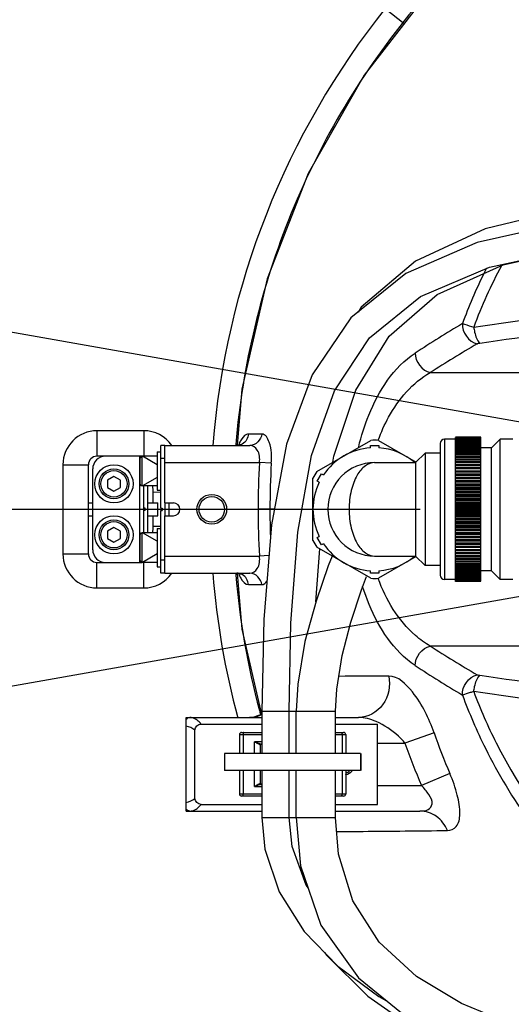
# Model space of a CAD drawing. Header units: millimetres. Extents: x 0 to 11890, y 0 to 8410.
# Tile 41 of 130: x 6290 to 6405, y 1688 to 1920. Entities that reach past the tile are written whole.
import ezdxf

# ---------------------------------------------------------------- set-up
doc = ezdxf.new("R2010")
doc.units = ezdxf.units.MM
doc.header["$LTSCALE"] = 653.95
doc.linetypes.add('CENTER', pattern=[0.6, 0.375, -0.075, 0.075, -0.075])
doc.layers.get('0').update_dxf_attribs({"linetype": 'CONTINUOUS'})
for name, color, linetype in [('204101000064_DXF_AXIS', 7, 'CONTINUOUS'), ('304103000010DXF_CONTINUOUS_LINE', 7, 'CONTINUOUS'), ('304103000011DXF_CONTINUOUS_LINE', 7, 'CONTINUOUS'), ('304105000065DXF_CONTINUOUS_LINE', 7, 'CONTINUOUS'), ('304105000067DXF_CONTINUOUS_LINE', 7, 'CONTINUOUS'), ('304107000038DXF_CONTINUOUS_LINE', 7, 'CONTINUOUS'), ('304110000251DXF_CONTINUOUS_LINE', 7, 'CONTINUOUS'), ('501023000020DXF_CONTINUOUS_LINE', 7, 'CONTINUOUS'), ('504001000007DXF_CONTINUOUS_LINE', 7, 'CONTINUOUS'), ('JISHUZILIAO_DXF_DIMENSION', 7, 'CONTINUOUS'), ('R12-1700-BENDXF_CONTINUOUS_LINE', 7, 'CONTINUOUS'), ('R12-1700-XIADXF_CONTINUOUS_LINE', 7, 'CONTINUOUS')]:
    doc.layers.add(name, color=color, linetype=linetype)
doc.styles.get("Standard").update_dxf_attribs({"font": 'txt', "width": 0.7})
doc.dimstyles.new('DIMSTYLE_5', dxfattribs={"dimtxt": 85, "dimasz": 60, "dimexe": 1, "dimexo": 0, "dimgap": 4.25, "dimtad": 0, "dimtih": 1, "dimtoh": 1, "dimdec": 1, "dimdsep": 46, "dimtxsty": 'Standard', "dimblk": '_FILLED', "dimblk1": '_FILLED', "dimblk2": '_FILLED', "dimcen": 0.09, "dimclrt": 5, "dimazin": 2, "dimtp": 0.5, "dimtm": 0.5, "dimtfac": 1, "dimtdec": 4, "dimtofl": 0, "dimtmove": 0, "dimatfit": 3, "dimldrblk": '_FILLED', "dimfxl": 1, "dimtolj": 1, "dimarcsym": 0})

# ---------------------------------------------------------------- blocks, each defined once
blk = doc.blocks.new('*D7')
at = {"layer": 'JISHUZILIAO_DXF_DIMENSION', "color": 2, "linetype": 'Continuous', "transparency": 16777216}
for start, end in [(100.6245, 170), (0, 68.9807)]:
    blk.add_arc((6523.72, 1804.68), 571.22, start, end, dxfattribs=at)
for points in [[(5964.94, 1964.58), (5961.17, 1903.87), (5984.42, 1960.08)], [(7081.8, 1864.07), (7094.94, 1804.68), (7101.77, 1865.12)]]:
    blk.add_solid(points, dxfattribs=at)
blk = doc.blocks.new('_FILLED')
at = {"color": 0, "linetype": 'ByBlock'}
blk.add_solid([(0, 0), (-1, 0.1667), (-1, -0.1667)], dxfattribs=at)
blk = doc.blocks.new('*D8')
at = {"layer": 'JISHUZILIAO_DXF_DIMENSION', "color": 2, "linetype": 'Continuous', "transparency": 16777216}
for start, end in [(291.0193, 360), (190, 259.3755)]:
    blk.add_arc((6523.72, 1804.68), 571.22, start, end, dxfattribs=at)
for points in [[(7101.77, 1744.24), (7094.94, 1804.68), (7081.8, 1745.28)], [(5984.42, 1649.28), (5961.17, 1705.49), (5964.94, 1644.77)]]:
    blk.add_solid(points, dxfattribs=at)

msp = doc.modelspace()

# ---------------------------------------------------------------- linework, layer by layer
at = {"color": 2, "linetype": 'Continuous'}
for q in [(4758.851, 2115.87), (4758.851, 1493.484)]:
    msp.add_line((6523.715, 1804.677), q, dxfattribs=at)
msp.add_circle((6523.715, 1804.677), 392, dxfattribs=at)
at = {"layer": '204101000064_DXF_AXIS', "color": 7, "linetype": 'CENTER'}
msp.add_line((6138.458, 1804.677), (7691.964, 1804.677), dxfattribs=at)
at = {"layer": '304103000010DXF_CONTINUOUS_LINE', "color": 9, "linetype": 'Continuous'}
for p, q in [((6386.091, 1836.862), (6424.859, 1836.862)), ((6346.482, 1822.403), (6343.359, 1822.405)), ((6340.372, 1819.961), (6340.35, 1819.696)), ((6340.557, 1819.945), (6340.54, 1819.68)), ((6323.715, 1815.677), (6345.938, 1815.677)), ((6348.717, 1815.509), (6345.938, 1815.677)), ((6349.412, 1804.677), (6345.605, 1804.677)), ((6323.715, 1793.677), (6345.938, 1793.677)), ((6348.15, 1793.811), (6345.938, 1793.677)), ((6340.35, 1789.66), (6340.381, 1789.284)), ((6340.492, 1789.671), (6340.515, 1789.295)), ((6343.359, 1786.949), (6346.482, 1786.951)), ((6424.859, 1772.493), (6386.091, 1772.493)), ((6345.914, 1757.349), (6346.014, 1757.024)), ((6345.914, 1757.349), (6346.002, 1757.02)), ((6386.987, 1752.075), (6380.142, 1749.677)), ((6373.715, 1749.677), (6380.142, 1749.677)), ((6390.7, 1742.522), (6384.016, 1739.677)), ((6373.715, 1739.677), (6384.016, 1739.677))]:
    msp.add_line(p, q, dxfattribs=at)
at = {"layer": '304103000010DXF_CONTINUOUS_LINE', "color": 7, "linetype": 'Continuous'}
for p, q in [((6341.79, 1832.964), (6340.656, 1819.672)), ((6323.715, 1806.177), (6323.715, 1819.677)), ((6323.715, 1819.677), (6343.704, 1819.677)), ((6323.715, 1806.177), (6325.715, 1806.177)), ((6323.715, 1789.677), (6323.715, 1803.177)), ((6323.715, 1803.177), (6325.715, 1803.177)), ((6323.715, 1789.677), (6343.704, 1789.677)), ((6340.652, 1789.683), (6341.772, 1776.505)), ((6341.772, 1776.505), (6346.383, 1756.412)), ((6328.715, 1733.677), (6328.715, 1755.677)), ((6328.715, 1755.677), (6346.515, 1755.677)), ((6332.211, 1754.149), (6346.515, 1754.149)), ((6363.846, 1755.677), (6369.25, 1755.677)), ((6363.846, 1754.149), (6373.715, 1754.149)), ((6373.715, 1735.205), (6373.715, 1754.149)), ((6330.715, 1736.625), (6330.715, 1752.729)), ((6328.715, 1733.677), (6346.515, 1733.677)), ((6332.21, 1735.205), (6346.515, 1735.205)), ((6363.846, 1735.205), (6373.715, 1735.205)), ((6363.846, 1733.677), (6383.664, 1733.677))]:
    msp.add_line(p, q, dxfattribs=at)
for points in [[(6475.401, 1982.476), (6451.254, 1974.121), (6427.626, 1961.892), (6406, 1946.384), (6386.831, 1927.921), (6370.519, 1906.888), (6357.404, 1883.723), (6347.76, 1858.909), (6341.79, 1832.964)], [(6341.495, 1819.885), (6341.581, 1819.995), (6341.431, 1819.891), (6340.812, 1819.692), (6340.588, 1819.677)], [(6340.589, 1789.677), (6340.823, 1789.661), (6341.439, 1789.459), (6341.581, 1789.359)], [(6346.515, 1756.508), (6346.307, 1756.357), (6344.587, 1755.768)]]:
    msp.add_lwpolyline(points, dxfattribs=at)
at = {"layer": '304103000010DXF_CONTINUOUS_LINE', "color": 9, "linetype": 'Continuous'}
for points in [[(6397.103, 1843.609), (6397.199, 1843.658), (6397.311, 1843.703), (6397.44, 1843.744), (6397.591, 1843.781), (6397.772, 1843.812)], [(6397.772, 1765.542), (6397.624, 1765.567), (6397.485, 1765.599), (6397.35, 1765.638), (6397.222, 1765.686), (6397.103, 1765.746)]]:
    msp.add_lwpolyline(points, dxfattribs=at)
at = {"layer": '304103000010DXF_CONTINUOUS_LINE', "color": 7, "linetype": 'Continuous'}
for radius in [3.5, 3]:
    msp.add_circle((6334.715, 1804.677), radius, dxfattribs=at)
at = {"layer": '304103000010DXF_CONTINUOUS_LINE', "color": 9, "linetype": 'Continuous'}
for centre, radius, start, end in [((6510.285, 1804.894), 121.695, 152.00344, 159.47072), ((6511.157, 1805.194), 125.184, 153.31975, 153.93382), ((6512.154, 1804.73), 126.284, 153.94333, 159.77284), ((5855.35, 5649.071), 3839.798, 278.099042, 278.620497), ((6582.665, 1533.803), 367.001, 120.99769, 123.03953), ((5855.258, 5665.098), 3859.604, 278.080381, 278.574821), ((6579.82, 1533.026), 360.343, 120.46848, 122.52208), ((6350.264, 1816.203), 9.917, 158.17562, 158.91962), ((6527.329, 1804.678), 181.723, 176.52982, 183.47018), ((6527.186, 1804.678), 178.796, 176.52704, 180.00013), ((6527.225, 1804.677), 178.836, 179.9999, 182.04923), ((6524.46, 1804.732), 184.726, 184.79713, 194.86261), ((6579.819, 2076.327), 360.341, 237.47792, 239.53153), ((6582.665, 2075.55), 367, 236.96047, 239.00231), ((5855.257, -2055.746), 3859.607, 81.42518, 81.91962), ((5855.351, -2039.709), 3839.79, 81.379502, 81.900958), ((6524.087, 1804.664), 184.348, 194.97765, 195.20537), ((6329.542, 1752.978), 2.7, 77.21085, 89.96666), ((6534.524, 1803.912), 156.378, 199.35874, 203.1147), ((6534.878, 1803.875), 163.953, 199.30319, 203.05159), ((6329.542, 1736.377), 2.7, 270.03438, 282.72919)]:
    msp.add_arc(centre, radius, start, end, dxfattribs=at)
at = {"layer": '304103000010DXF_CONTINUOUS_LINE', "color": 7, "linetype": 'Continuous'}
for centre, radius, start, end in [((6325.715, 1804.677), 1.5, 270, 90), ((6365.715, 1744.677), 2.1, 284.28571, 312.43682), ((6365.715, 1744.677), 2.5, 282.1745, 322.8931)]:
    msp.add_arc(centre, radius, start, end, dxfattribs=at)
at = {"layer": '304103000010DXF_CONTINUOUS_LINE', "color": 2, "linetype": 'Continuous'}
for start, end in [(322.8931, 323.12617), (281.53838, 282.1745)]:
    msp.add_arc((6365.715, 1744.677), 2.5, start, end, dxfattribs=at)
at = {"layer": '304103000010DXF_CONTINUOUS_LINE', "color": 9, "linetype": 'Continuous'}
for points, knots in [([(6475.171, 1982.402), (6457.18, 1977.459), (6422.485, 1961.957), (6380.002, 1924.229), (6350.761, 1875.512), (6341.918, 1838.555), (6340.372, 1819.961)], [0, 0, 0, 0, 0.2499958, 0.4999931, 0.7499913, 1, 1, 1, 1]), ([(6393.659, 1848.392), (6393.816, 1848.339), (6394.7, 1848.056), (6395.589, 1847.788), (6396.318, 1847.571)], [0, 0, 0, 0, 0.1792545, 1, 1, 1, 1]), ([(6396.318, 1847.571), (6396.369, 1847.163), (6396.622, 1845.857), (6397.045, 1844.412), (6397.772, 1843.812)], [0, 0, 0, 0, 0.3039461, 1, 1, 1, 1]), ([(6369.265, 1819.375), (6369.855, 1821.924), (6372.447, 1830.163), (6377.474, 1838.141), (6382.57, 1841.458)], [0, 0, 0, 0, 0.3008411, 1, 1, 1, 1]), ([(6373.866, 1820.952), (6374.535, 1822.82), (6377.29, 1828.973), (6381.927, 1834.518), (6386.091, 1836.862)], [0, 0, 0, 0, 0.2934373, 1, 1, 1, 1]), ([(6343.359, 1822.405), (6343.198, 1822.405), (6342.362, 1822.197), (6341.831, 1821.42), (6341.503, 1820.832)], [0, 0, 0, 0, 0.1923708, 1, 1, 1, 1]), ([(6348.717, 1815.509), (6348.818, 1817.172), (6348.92, 1819.493), (6347.347, 1822.402), (6346.482, 1822.403)], [0, 0, 0, 0, 0.6583692, 1, 1, 1, 1]), ([(6345.938, 1815.677), (6346.044, 1816.675), (6345.977, 1818.506), (6344.369, 1819.677), (6343.704, 1819.677)], [0, 0, 0, 0, 0.6016229, 1, 1, 1, 1]), ([(6343.704, 1789.677), (6344.369, 1789.677), (6345.977, 1790.848), (6346.044, 1792.68), (6345.938, 1793.677)], [0, 0, 0, 0, 0.3983839, 1, 1, 1, 1]), ([(6341.025, 1789.549), (6341.174, 1789.167), (6341.641, 1788.134), (6342.578, 1786.949), (6343.359, 1786.949)], [0, 0, 0, 0, 0.343873, 1, 1, 1, 1]), ([(6386.091, 1772.493), (6384.848, 1773.192), (6379.354, 1777.222), (6375.661, 1783.384), (6373.862, 1788.416)], [0, 0, 0, 0, 0.2106192, 1, 1, 1, 1]), ([(6382.57, 1767.897), (6381.277, 1768.738), (6375.513, 1773.679), (6371.961, 1780.792), (6370.196, 1786.519)], [0, 0, 0, 0, 0.204685, 1, 1, 1, 1]), ([(6376.319, 1765.427), (6376.776, 1763.175), (6375.933, 1758.207), (6371.384, 1755.677), (6369.25, 1755.677)], [0, 0, 0, 0, 0.5185968, 1, 1, 1, 1]), ([(6386.987, 1752.075), (6385.784, 1755.499), (6383.398, 1760.565), (6378.554, 1765.438), (6376.319, 1765.427)], [0, 0, 0, 0, 0.6188468, 1, 1, 1, 1]), ([(6396.318, 1761.783), (6396.369, 1762.192), (6396.622, 1763.497), (6397.045, 1764.943), (6397.772, 1765.542)], [0, 0, 0, 0, 0.3039461, 1, 1, 1, 1]), ([(6396.318, 1761.783), (6396.044, 1761.701), (6395.155, 1761.434), (6394.267, 1761.164), (6393.659, 1760.963)], [0, 0, 0, 0, 0.3091183, 1, 1, 1, 1]), ([(6396.318, 1761.783), (6397.856, 1757.68), (6404.776, 1741.828), (6415.139, 1727.498), (6424.261, 1718.376)], [0, 0, 0, 0, 0.2535384, 1, 1, 1, 1]), ([(6393.659, 1760.963), (6395.231, 1756.696), (6402.332, 1740.194), (6413.029, 1725.263), (6422.463, 1715.744)], [0, 0, 0, 0, 0.2533712, 1, 1, 1, 1]), ([(6328.715, 1755.298), (6328.828, 1755.413), (6329.084, 1755.6), (6329.395, 1755.677), (6329.544, 1755.677)], [0, 0, 0, 0, 0.5198056, 1, 1, 1, 1]), ([(6380.142, 1749.677), (6379.666, 1750.261), (6377.699, 1752.31), (6375.279, 1753.935), (6373.358, 1754.744)], [0, 0, 0, 0, 0.2653293, 1, 1, 1, 1]), ([(6390.144, 1729.078), (6390.894, 1729.086), (6392.741, 1729.956), (6393.255, 1733.498), (6392.527, 1737.694), (6391.41, 1740.859), (6390.7, 1742.522)], [0, 0, 0, 0, 0.1478236, 0.3456779, 0.6432376, 1, 1, 1, 1]), ([(6383.664, 1733.677), (6384.31, 1733.677), (6385.604, 1733.683), (6386.98, 1735.568), (6385.697, 1737.786), (6384.661, 1739.027), (6384.016, 1739.677)], [0, 0, 0, 0, 0.2237888, 0.4146123, 0.6829403, 1, 1, 1, 1]), ([(6329.544, 1733.677), (6329.395, 1733.677), (6329.084, 1733.754), (6328.828, 1733.941), (6328.715, 1734.056)], [0, 0, 0, 0, 0.4801944, 1, 1, 1, 1]), ([(6390.144, 1729.078), (6389.593, 1730.39), (6387.833, 1732.736), (6385.009, 1733.677), (6383.664, 1733.677)], [0, 0, 0, 0, 0.5139829, 1, 1, 1, 1]), ([(6364.095, 1728.835), (6366.161, 1728.852), (6374.844, 1728.927), (6383.527, 1729.01), (6390.144, 1729.078)], [0, 0, 0, 0, 0.2379687, 1, 1, 1, 1])]:
    msp.add_open_spline(points, degree=3, knots=knots, dxfattribs=at)
for points in [[(6393.659, 1848.392), (6393.492, 1846.434), (6395.176, 1843.992), (6397.103, 1843.609)], [(6382.57, 1841.458), (6382.477, 1839.53), (6384.192, 1837.21), (6386.091, 1836.862)], [(6343.359, 1822.405), (6343.28, 1821.481), (6342.703, 1820.497), (6341.898, 1820.035)], [(6346.482, 1822.403), (6346.372, 1821.111), (6345.002, 1819.677), (6343.704, 1819.677)], [(6341.898, 1820.035), (6341.505, 1819.81), (6341.041, 1819.68), (6340.588, 1819.677)], [(6341.503, 1820.832), (6341.333, 1820.528), (6341.187, 1820.212), (6341.058, 1819.889)], [(6341.898, 1789.319), (6341.505, 1789.545), (6341.041, 1789.674), (6340.589, 1789.677)], [(6343.359, 1786.949), (6343.28, 1787.874), (6342.703, 1788.857), (6341.898, 1789.319)], [(6346.482, 1786.951), (6346.372, 1788.244), (6345.002, 1789.677), (6343.704, 1789.677)], [(6346.482, 1786.951), (6346.962, 1786.952), (6347.42, 1787.337), (6347.689, 1787.733)], [(6382.57, 1767.897), (6382.477, 1769.824), (6384.192, 1772.145), (6386.091, 1772.493)], [(6393.659, 1760.963), (6393.492, 1762.92), (6395.176, 1765.363), (6397.103, 1765.746)], [(6376.319, 1765.427), (6372.415, 1765.408), (6368.511, 1765.388), (6364.608, 1765.37)], [(6332.211, 1754.149), (6331.705, 1754.826), (6330.964, 1755.424), (6330.14, 1755.61)], [(6346.541, 1756.349), (6345.63, 1755.919), (6344.601, 1755.682), (6343.593, 1755.677)], [(6373.358, 1754.744), (6372.063, 1755.288), (6370.654, 1755.677), (6369.249, 1755.677)], [(6330.715, 1752.729), (6330.157, 1753.202), (6329.439, 1753.527), (6328.715, 1753.634)], [(6328.715, 1735.72), (6329.439, 1735.828), (6330.157, 1736.152), (6330.715, 1736.625)], [(6330.137, 1733.744), (6330.962, 1733.929), (6331.705, 1734.527), (6332.211, 1735.205)]]:
    msp.add_open_spline(points, degree=3, dxfattribs=at)
at = {"layer": '304103000010DXF_CONTINUOUS_LINE', "color": 7, "linetype": 'Continuous'}
for points in [[(6330.715, 1752.729), (6330.715, 1753.417), (6331.523, 1754.149), (6332.211, 1754.149)], [(6332.21, 1735.205), (6331.523, 1735.205), (6330.715, 1735.938), (6330.715, 1736.625)]]:
    msp.add_open_spline(points, degree=3, dxfattribs=at)
at = {"layer": '304103000011DXF_CONTINUOUS_LINE', "color": 9, "linetype": 'Continuous'}
for p, q in [((6375.526, 1922.574), (6379.952, 1919.052)), ((6307.715, 1823.177), (6307.715, 1817.177)), ((6318.715, 1823.177), (6307.715, 1823.177)), ((6318.715, 1823.177), (6318.715, 1817.177)), ((6299.715, 1815.177), (6299.715, 1794.177)), ((6299.715, 1815.177), (6305.715, 1815.177)), ((6322.715, 1808.677), (6320.842, 1808.678)), ((6324.715, 1803.177), (6324.715, 1806.177)), ((6320.842, 1800.678), (6322.715, 1800.677)), ((6299.715, 1794.177), (6305.715, 1794.177)), ((6307.715, 1786.177), (6307.715, 1792.177)), ((6318.715, 1786.177), (6318.715, 1792.177)), ((6307.715, 1786.177), (6318.715, 1786.177))]:
    msp.add_line(p, q, dxfattribs=at)
at = {"layer": '304103000011DXF_CONTINUOUS_LINE', "color": 7, "linetype": 'Continuous'}
for p, q in [((6309.715, 1817.177), (6307.715, 1817.177)), ((6305.715, 1794.177), (6305.715, 1815.177)), ((6320.842, 1808.678), (6320.842, 1806.177)), ((6305.715, 1806.177), (6306.715, 1806.177)), ((6319.715, 1806.177), (6322.07, 1806.177)), ((6322.07, 1803.177), (6322.07, 1806.177)), ((6305.715, 1803.177), (6306.715, 1803.177)), ((6319.715, 1803.177), (6322.07, 1803.177)), ((6320.842, 1803.177), (6320.842, 1800.678)), ((6307.715, 1792.177), (6309.715, 1792.177))]:
    msp.add_line(p, q, dxfattribs=at)
at = {"layer": '304103000011DXF_CONTINUOUS_LINE', "color": 9, "linetype": 'Continuous'}
for centre, radius, start, end in [((6523.715, 1804.677), 189.367, 141.49497, 175.44607), ((6307.715, 1815.177), 8, 90, 180), ((6318.715, 1815.177), 8, 34.52303, 90), ((6307.715, 1794.177), 8, 180, 270), ((6318.715, 1794.177), 8, 270, 325.47737), ((6523.715, 1804.677), 189.367, 184.55393, 195.02214)]:
    msp.add_arc(centre, radius, start, end, dxfattribs=at)
at = {"layer": '304103000011DXF_CONTINUOUS_LINE', "color": 7, "linetype": 'Continuous'}
for centre, start, end in [((6307.715, 1815.177), 90, 180), ((6307.715, 1794.177), 180, 270)]:
    msp.add_arc(centre, 2, start, end, dxfattribs=at)
for points in [[(6320.799, 1810.178), (6320.824, 1809.678), (6320.842, 1809.178), (6320.842, 1808.678)], [(6320.842, 1800.678), (6320.843, 1800.178), (6320.824, 1799.677), (6320.799, 1799.177)]]:
    msp.add_open_spline(points, degree=3, dxfattribs=at)
at = {"layer": '304105000065DXF_CONTINUOUS_LINE', "color": 7, "linetype": 'Continuous'}
for p, q in [((6318.315, 1817.177), (6309.715, 1817.177)), ((6306.715, 1795.177), (6306.715, 1814.177)), ((6318.715, 1799.177), (6318.715, 1810.177)), ((6319.715, 1799.177), (6319.715, 1810.177)), ((6319.015, 1804.927), (6318.715, 1804.927)), ((6319.015, 1804.427), (6318.715, 1804.427)), ((6319.015, 1804.427), (6319.015, 1804.927)), ((6309.715, 1792.177), (6318.315, 1792.177))]:
    msp.add_line(p, q, dxfattribs=at)
at = {"layer": '304105000065DXF_CONTINUOUS_LINE', "color": 9, "linetype": 'Continuous'}
msp.add_line((6317.715, 1817.177), (6317.715, 1792.177), dxfattribs=at)
at = {"layer": '304105000065DXF_CONTINUOUS_LINE', "color": 7, "linetype": 'Continuous'}
for centre, start, end in [((6309.715, 1814.177), 90, 180), ((6309.715, 1795.177), 180, 270)]:
    msp.add_arc(centre, 3, start, end, dxfattribs=at)
at = {"layer": '304105000067DXF_CONTINUOUS_LINE', "color": 7, "linetype": 'Continuous'}
for p, q in [((6322.715, 1804.927), (6322.715, 1819.677)), ((6323.715, 1819.677), (6322.715, 1819.677)), ((6323.715, 1806.177), (6323.715, 1803.177)), ((6322.715, 1804.927), (6323.015, 1804.927)), ((6322.715, 1789.677), (6322.715, 1804.427)), ((6322.715, 1804.427), (6323.015, 1804.427)), ((6323.015, 1804.927), (6323.015, 1804.427)), ((6323.715, 1789.677), (6322.715, 1789.677))]:
    msp.add_line(p, q, dxfattribs=at)
at = {"layer": '304105000067DXF_CONTINUOUS_LINE', "color": 9, "linetype": 'Continuous'}
for p, q in [((6323.715, 1816.677), (6322.715, 1816.677)), ((6323.715, 1792.677), (6322.715, 1792.677))]:
    msp.add_line(p, q, dxfattribs=at)
at = {"layer": '304107000038DXF_CONTINUOUS_LINE', "color": 7, "linetype": 'Continuous'}
for p, q in [((6341.715, 1752.177), (6346.515, 1752.177)), ((6363.846, 1752.177), (6365.715, 1752.177)), ((6341.215, 1751.677), (6341.215, 1747.177)), ((6366.215, 1751.677), (6366.215, 1747.177)), ((6346.215, 1747.177), (6346.215, 1749.227)), ((6346.515, 1749.427), (6346.316, 1749.427)), ((6341.215, 1743.177), (6341.215, 1737.677)), ((6346.215, 1740.127), (6346.215, 1743.177)), ((6366.215, 1743.177), (6366.215, 1737.677)), ((6346.316, 1739.927), (6346.515, 1739.927)), ((6346.515, 1737.177), (6341.715, 1737.177)), ((6365.715, 1737.177), (6363.846, 1737.177))]:
    msp.add_line(p, q, dxfattribs=at)
at = {"layer": '304107000038DXF_CONTINUOUS_LINE', "color": 9, "linetype": 'Continuous'}
for p, q in [((6341.215, 1751.677), (6346.515, 1751.677)), ((6342.079, 1751.677), (6342.079, 1747.177)), ((6344.771, 1747.177), (6344.771, 1749.927)), ((6346.515, 1749.927), (6344.771, 1749.927)), ((6363.846, 1751.677), (6366.215, 1751.677)), ((6365.352, 1751.677), (6365.352, 1747.177)), ((6346.215, 1749.227), (6346.125, 1749.227)), ((6342.079, 1743.177), (6342.079, 1737.677)), ((6344.771, 1739.427), (6344.771, 1743.177)), ((6365.352, 1743.177), (6365.352, 1737.677)), ((6344.771, 1739.427), (6346.515, 1739.427)), ((6346.215, 1740.127), (6346.125, 1740.127)), ((6346.515, 1737.677), (6341.215, 1737.677)), ((6366.215, 1737.677), (6363.846, 1737.677))]:
    msp.add_line(p, q, dxfattribs=at)
at = {"layer": '304107000038DXF_CONTINUOUS_LINE', "color": 7, "linetype": 'Continuous'}
for centre, radius, start, end in [((6341.715, 1751.677), 0.5, 90, 180), ((6365.715, 1751.677), 0.5, 0, 90), ((6346.415, 1749.227), 0.2, 90, 180), ((6346.415, 1740.127), 0.2, 180, 270), ((6341.715, 1737.677), 0.5, 180, 270), ((6365.715, 1737.677), 0.5, 270, 360)]:
    msp.add_arc(centre, radius, start, end, dxfattribs=at)
at = {"layer": '304107000038DXF_CONTINUOUS_LINE', "color": 9, "linetype": 'Continuous'}
for points, knots in [([(6342.147, 1752.177), (6342.132, 1752.177), (6342.112, 1752.109), (6342.095, 1752.019), (6342.082, 1751.857), (6342.079, 1751.741), (6342.079, 1751.677)], [0, 0, 0, 0, 0.0903046, 0.3067449, 0.6254353, 1, 1, 1, 1]), ([(6365.284, 1752.177), (6365.299, 1752.177), (6365.319, 1752.109), (6365.336, 1752.019), (6365.349, 1751.857), (6365.352, 1751.741), (6365.352, 1751.677)], [0, 0, 0, 0, 0.0903046, 0.3067449, 0.6254353, 1, 1, 1, 1]), ([(6346.125, 1749.227), (6346.048, 1749.227), (6345.865, 1749.325), (6345.567, 1749.484), (6345.19, 1749.701), (6344.917, 1749.85), (6344.771, 1749.927)], [0, 0, 0, 0, 0.151004, 0.3863771, 0.6762801, 1, 1, 1, 1]), ([(6346.316, 1749.427), (6346.219, 1749.427), (6345.997, 1749.488), (6345.487, 1749.663), (6345.069, 1749.822), (6344.771, 1749.927)], [0, 0, 0, 0, 0.1786438, 0.4162645, 1, 1, 1, 1]), ([(6346.316, 1749.427), (6346.267, 1749.427), (6346.163, 1749.382), (6346.125, 1749.278), (6346.125, 1749.227)], [0, 0, 0, 0, 0.4918128, 1, 1, 1, 1]), ([(6346.125, 1740.127), (6346.048, 1740.127), (6345.865, 1740.03), (6345.567, 1739.87), (6345.191, 1739.653), (6344.917, 1739.504), (6344.771, 1739.427)], [0, 0, 0, 0, 0.1509653, 0.3863198, 0.6762129, 1, 1, 1, 1]), ([(6346.316, 1739.927), (6346.219, 1739.927), (6345.997, 1739.867), (6345.487, 1739.692), (6345.069, 1739.533), (6344.771, 1739.427)], [0, 0, 0, 0, 0.1786144, 0.416224, 1, 1, 1, 1]), ([(6346.125, 1740.127), (6346.125, 1740.077), (6346.163, 1739.972), (6346.267, 1739.927), (6346.316, 1739.927)], [0, 0, 0, 0, 0.5081878, 1, 1, 1, 1]), ([(6342.147, 1737.177), (6342.132, 1737.177), (6342.112, 1737.245), (6342.095, 1737.335), (6342.082, 1737.497), (6342.079, 1737.613), (6342.079, 1737.677)], [0, 0, 0, 0, 0.0903046, 0.3067449, 0.6254353, 1, 1, 1, 1]), ([(6365.284, 1737.177), (6365.299, 1737.177), (6365.319, 1737.245), (6365.336, 1737.335), (6365.349, 1737.497), (6365.352, 1737.613), (6365.352, 1737.677)], [0, 0, 0, 0, 0.0903046, 0.3067449, 0.6254353, 1, 1, 1, 1])]:
    msp.add_open_spline(points, degree=3, knots=knots, dxfattribs=at)
at = {"layer": '304110000251DXF_CONTINUOUS_LINE', "color": 7, "linetype": 'Continuous'}
for p, q in [((6392.015, 1821.625), (6392.015, 1821.667)), ((6398.015, 1821.667), (6392.015, 1821.667)), ((6398.015, 1821.636), (6392.015, 1821.636)), ((6392.015, 1787.688), (6392.015, 1821.612)), ((6398.015, 1821.612), (6392.015, 1821.612)), ((6398.015, 1821.552), (6392.015, 1821.552)), ((6398.015, 1821.51), (6392.015, 1821.51)), ((6398.015, 1821.421), (6392.015, 1821.421)), ((6398.015, 1821.363), (6392.015, 1821.363)), ((6398.015, 1787.743), (6398.015, 1821.667)), ((6359.413, 1813.567), (6372.118, 1820.902)), ((6372.015, 1819.143), (6372.015, 1819.677)), ((6372.015, 1819.677), (6374.015, 1819.677)), ((6373.913, 1820.902), (6382.774, 1815.786)), ((6374.015, 1819.677), (6374.015, 1819.143)), ((6388.415, 1820.177), (6388.415, 1789.178)), ((6392.015, 1821.177), (6389.415, 1821.177)), ((6398.015, 1821.244), (6392.015, 1821.244)), ((6398.015, 1821.17), (6392.015, 1821.17)), ((6398.015, 1821.021), (6392.015, 1821.021)), ((6398.015, 1820.932), (6392.015, 1820.932)), ((6398.015, 1820.754), (6392.015, 1820.754)), ((6398.015, 1820.649), (6392.015, 1820.649)), ((6398.015, 1820.443), (6392.015, 1820.443)), ((6398.015, 1820.322), (6392.015, 1820.322)), ((6398.015, 1820.088), (6392.015, 1820.088)), ((6398.015, 1819.953), (6392.015, 1819.953)), ((6398.015, 1819.692), (6392.015, 1819.692)), ((6398.015, 1819.541), (6392.015, 1819.541)), ((6398.015, 1819.254), (6392.015, 1819.254)), ((6398.015, 1819.089), (6392.015, 1819.089)), ((6400.515, 1819.177), (6398.015, 1819.177)), ((6402.515, 1821.177), (6400.515, 1819.177)), ((6400.515, 1790.177), (6400.515, 1819.177)), ((6402.515, 1788.177), (6402.515, 1821.177)), ((6405.515, 1821.177), (6402.515, 1821.177)), ((6382.665, 1815.677), (6384.915, 1817.927)), ((6384.915, 1817.927), (6384.915, 1791.427)), ((6388.415, 1817.927), (6384.915, 1817.927)), ((6398.015, 1818.776), (6392.015, 1818.776)), ((6398.015, 1818.597), (6392.015, 1818.597)), ((6398.015, 1818.26), (6392.015, 1818.26)), ((6398.015, 1818.068), (6392.015, 1818.068)), ((6398.015, 1817.706), (6392.015, 1817.706)), ((6398.015, 1817.501), (6392.015, 1817.501)), ((6398.015, 1817.117), (6392.015, 1817.117)), ((6398.015, 1816.899), (6392.015, 1816.899)), ((6373.016, 1815.677), (6382.665, 1815.677)), ((6382.665, 1815.677), (6382.665, 1793.677)), ((6398.015, 1816.493), (6392.015, 1816.493)), ((6398.015, 1816.264), (6392.015, 1816.264)), ((6398.015, 1815.837), (6392.015, 1815.837)), ((6398.015, 1815.597), (6392.015, 1815.597)), ((6398.015, 1815.151), (6392.015, 1815.151)), ((6398.015, 1814.901), (6392.015, 1814.901)), ((6398.015, 1814.436), (6392.015, 1814.436)), ((6359.525, 1811.311), (6360.525, 1813.043)), ((6360.525, 1813.043), (6360.988, 1812.776)), ((6398.015, 1814.176), (6392.015, 1814.176)), ((6398.015, 1813.694), (6392.015, 1813.694)), ((6398.015, 1813.425), (6392.015, 1813.425)), ((6398.015, 1812.927), (6392.015, 1812.927)), ((6398.015, 1812.65), (6392.015, 1812.65)), ((6398.015, 1812.168), (6392.015, 1812.168)), ((6398.015, 1812.138), (6392.015, 1812.138)), ((6358.515, 1797.342), (6358.515, 1812.013)), ((6359.988, 1811.044), (6359.525, 1811.311)), ((6398.015, 1811.853), (6392.015, 1811.853)), ((6398.015, 1811.388), (6392.015, 1811.388)), ((6398.015, 1811.328), (6392.015, 1811.328)), ((6398.015, 1811.037), (6392.015, 1811.037)), ((6398.015, 1810.59), (6392.015, 1810.59)), ((6398.015, 1810.5), (6392.015, 1810.5)), ((6398.015, 1810.203), (6392.015, 1810.203)), ((6398.015, 1809.776), (6392.015, 1809.776)), ((6398.015, 1809.657), (6392.015, 1809.657)), ((6398.015, 1809.354), (6392.015, 1809.354)), ((6398.015, 1808.948), (6392.015, 1808.948)), ((6398.015, 1808.799), (6392.015, 1808.799)), ((6398.015, 1808.492), (6392.015, 1808.492)), ((6398.015, 1808.108), (6392.015, 1808.108)), ((6398.015, 1807.93), (6392.015, 1807.93)), ((6398.015, 1807.62), (6392.015, 1807.62)), ((6398.015, 1807.258), (6392.015, 1807.258)), ((6398.015, 1807.053), (6392.015, 1807.053)), ((6398.015, 1806.74), (6392.015, 1806.74)), ((6398.015, 1806.402), (6392.015, 1806.402)), ((6398.015, 1806.168), (6392.015, 1806.168)), ((6398.015, 1805.854), (6392.015, 1805.854)), ((6398.015, 1805.541), (6392.015, 1805.541)), ((6398.015, 1805.28), (6392.015, 1805.28)), ((6398.015, 1804.965), (6392.015, 1804.965)), ((6398.015, 1804.677), (6392.015, 1804.677)), ((6398.015, 1804.39), (6392.015, 1804.39)), ((6398.015, 1804.075), (6392.015, 1804.075)), ((6398.015, 1803.814), (6392.015, 1803.814)), ((6398.015, 1803.501), (6392.015, 1803.501)), ((6398.015, 1803.186), (6392.015, 1803.186)), ((6398.015, 1802.953), (6392.015, 1802.953)), ((6398.015, 1802.615), (6392.015, 1802.615)), ((6398.015, 1802.302), (6392.015, 1802.302)), ((6398.015, 1802.096), (6392.015, 1802.096)), ((6398.015, 1801.735), (6392.015, 1801.735)), ((6398.015, 1801.424), (6392.015, 1801.424)), ((6398.015, 1801.247), (6392.015, 1801.247)), ((6398.015, 1800.862), (6392.015, 1800.862)), ((6398.015, 1800.555), (6392.015, 1800.555)), ((6359.525, 1798.043), (6359.988, 1798.311)), ((6398.015, 1800.407), (6392.015, 1800.407)), ((6398.015, 1800), (6392.015, 1800)), ((6398.015, 1799.698), (6392.015, 1799.698)), ((6398.015, 1799.578), (6392.015, 1799.578)), ((6398.015, 1799.151), (6392.015, 1799.151)), ((6398.015, 1798.854), (6392.015, 1798.854)), ((6398.015, 1798.764), (6392.015, 1798.764)), ((6398.015, 1798.318), (6392.015, 1798.318)), ((6360.525, 1796.311), (6359.525, 1798.043)), ((6360.988, 1796.578), (6360.525, 1796.311)), ((6398.015, 1798.026), (6392.015, 1798.026)), ((6398.015, 1797.966), (6392.015, 1797.966)), ((6398.015, 1797.501), (6392.015, 1797.501)), ((6398.015, 1797.216), (6392.015, 1797.216)), ((6398.015, 1797.186), (6392.015, 1797.186)), ((6398.015, 1796.705), (6392.015, 1796.705)), ((6398.015, 1796.427), (6392.015, 1796.427)), ((6398.015, 1795.93), (6392.015, 1795.93)), ((6372.118, 1788.452), (6359.413, 1795.788)), ((6373.016, 1793.677), (6382.665, 1793.677)), ((6382.774, 1793.568), (6373.913, 1788.452)), ((6382.665, 1793.677), (6384.915, 1791.427)), ((6398.015, 1795.661), (6392.015, 1795.661)), ((6398.015, 1795.179), (6392.015, 1795.179)), ((6398.015, 1794.919), (6392.015, 1794.919)), ((6398.015, 1794.454), (6392.015, 1794.454)), ((6398.015, 1794.204), (6392.015, 1794.204)), ((6398.015, 1793.757), (6392.015, 1793.757)), ((6388.415, 1791.427), (6384.915, 1791.427)), ((6398.015, 1793.517), (6392.015, 1793.517)), ((6398.015, 1793.09), (6392.015, 1793.09)), ((6398.015, 1792.861), (6392.015, 1792.861)), ((6398.015, 1792.455), (6392.015, 1792.455)), ((6398.015, 1792.238), (6392.015, 1792.238)), ((6398.015, 1791.853), (6392.015, 1791.853)), ((6398.015, 1791.648), (6392.015, 1791.648)), ((6398.015, 1791.287), (6392.015, 1791.287)), ((6372.015, 1789.677), (6372.015, 1790.212)), ((6374.015, 1789.677), (6372.015, 1789.677)), ((6374.015, 1790.212), (6374.015, 1789.677)), ((6398.015, 1791.095), (6392.015, 1791.095)), ((6398.015, 1790.757), (6392.015, 1790.757)), ((6398.015, 1790.578), (6392.015, 1790.578)), ((6398.015, 1790.265), (6392.015, 1790.265)), ((6398.015, 1790.101), (6392.015, 1790.101)), ((6398.015, 1789.813), (6392.015, 1789.813)), ((6398.015, 1789.663), (6392.015, 1789.663)), ((6398.015, 1789.402), (6392.015, 1789.402)), ((6398.015, 1789.266), (6392.015, 1789.266)), ((6398.015, 1789.032), (6392.015, 1789.032)), ((6398.015, 1788.912), (6392.015, 1788.912)), ((6400.515, 1790.177), (6398.015, 1790.177)), ((6402.515, 1788.177), (6400.515, 1790.177)), ((6392.015, 1788.177), (6389.415, 1788.177)), ((6398.015, 1788.706), (6392.015, 1788.706)), ((6398.015, 1788.6), (6392.015, 1788.6)), ((6398.015, 1788.423), (6392.015, 1788.423)), ((6398.015, 1788.333), (6392.015, 1788.333)), ((6398.015, 1788.185), (6392.015, 1788.185)), ((6398.015, 1788.111), (6392.015, 1788.111)), ((6398.015, 1787.991), (6392.015, 1787.991)), ((6398.015, 1787.934), (6392.015, 1787.934)), ((6398.015, 1787.844), (6392.015, 1787.844)), ((6398.015, 1787.803), (6392.015, 1787.803)), ((6398.015, 1787.743), (6392.015, 1787.743)), ((6398.015, 1787.718), (6392.015, 1787.718)), ((6398.015, 1787.688), (6392.015, 1787.688)), ((6398.015, 1787.688), (6398.015, 1787.73)), ((6405.515, 1788.177), (6402.515, 1788.177))]:
    msp.add_line(p, q, dxfattribs=at)
at = {"layer": '304110000251DXF_CONTINUOUS_LINE', "color": 9, "linetype": 'Continuous'}
msp.add_line((6389.415, 1821.177), (6389.415, 1788.177), dxfattribs=at)
at = {"layer": '304110000251DXF_CONTINUOUS_LINE', "color": 7, "linetype": 'Continuous'}
for centre, radius, start, end in [((6373.015, 1804.677), 14.5, 93.95457, 146.04543), ((6373.015, 1804.677), 16.25, 86.83532, 93.16468), ((6373.015, 1804.677), 14.5, 49.4714, 86.04543), ((6389.415, 1820.177), 1, 90, 180), ((6373.015, 1804.677), 11, 90, 270), ((6373.015, 1804.677), 16.25, 146.83532, 153.16468), ((6373.015, 1804.677), 14.5, 153.95457, 206.04543), ((6373.015, 1804.677), 16.25, 206.83532, 213.16468), ((6373.015, 1804.677), 14.5, 213.95457, 266.04543), ((6373.015, 1804.677), 14.5, 273.95457, 310.61908), ((6389.415, 1789.177), 1, 180, 270), ((6373.015, 1804.677), 16.25, 266.83532, 273.16468)]:
    msp.add_arc(centre, radius, start, end, dxfattribs=at)
at = {"layer": '304110000251DXF_CONTINUOUS_LINE', "color": 9, "linetype": 'Continuous'}
msp.add_open_spline([(6373.016, 1815.677), (6372.249, 1815.677), (6370.499, 1814.985), (6368.609, 1812.521), (6367.315, 1808.956), (6366.854, 1804.677), (6367.315, 1800.398), (6368.609, 1796.834), (6370.499, 1794.37), (6372.249, 1793.678), (6373.015, 1793.677)], degree=3, knots=[0, 0, 0, 0, 0.0848281, 0.1934033, 0.3345975, 0.4999997, 0.665402, 0.8065963, 0.9151718, 1, 1, 1, 1], dxfattribs=at)
at = {"layer": '501023000020DXF_CONTINUOUS_LINE', "color": 7, "linetype": 'Continuous'}
for p, q in [((6317.915, 1810.577), (6317.915, 1816.777)), ((6321.915, 1817.177), (6318.315, 1817.177)), ((6311.715, 1812.409), (6310.215, 1811.543)), ((6313.215, 1811.543), (6311.715, 1812.409)), ((6310.215, 1811.543), (6310.215, 1809.811)), ((6310.215, 1809.811), (6311.715, 1808.945)), ((6311.715, 1808.945), (6313.215, 1809.811)), ((6313.215, 1809.811), (6313.215, 1811.543)), ((6321.915, 1810.177), (6318.315, 1810.177)), ((6311.715, 1800.409), (6310.215, 1799.543)), ((6310.215, 1799.543), (6310.215, 1797.811)), ((6313.215, 1799.543), (6311.715, 1800.409)), ((6313.215, 1797.811), (6313.215, 1799.543)), ((6317.915, 1792.577), (6317.915, 1798.777)), ((6321.915, 1799.177), (6318.315, 1799.177)), ((6310.215, 1797.811), (6311.715, 1796.945)), ((6311.715, 1796.945), (6313.215, 1797.811)), ((6321.915, 1792.177), (6318.315, 1792.177))]:
    msp.add_line(p, q, dxfattribs=at)
at = {"layer": '501023000020DXF_CONTINUOUS_LINE', "color": 9, "linetype": 'Continuous'}
for p, q in [((6318.315, 1810.177), (6318.315, 1817.177)), ((6318.315, 1792.177), (6318.315, 1799.177))]:
    msp.add_line(p, q, dxfattribs=at)
at = {"layer": '501023000020DXF_CONTINUOUS_LINE', "color": 2, "linetype": 'Continuous'}
for p, q in [((6321.915, 1815.177), (6318.451, 1817.177)), ((6321.915, 1812.177), (6318.451, 1810.177)), ((6321.915, 1797.177), (6318.451, 1799.177)), ((6321.915, 1794.177), (6318.451, 1792.177))]:
    msp.add_line(p, q, dxfattribs=at)
at = {"layer": '501023000020DXF_CONTINUOUS_LINE', "color": 7, "linetype": 'Continuous'}
for centre in [(6311.715, 1810.677), (6311.715, 1798.677)]:
    msp.add_circle(centre, 3.5, dxfattribs=at)
at = {"layer": '501023000020DXF_CONTINUOUS_LINE', "color": 9, "linetype": 'Continuous'}
for centre in [(6311.715, 1810.677), (6311.715, 1798.677)]:
    msp.add_circle(centre, 3.1, dxfattribs=at)
at = {"layer": '501023000020DXF_CONTINUOUS_LINE', "color": 7, "linetype": 'Continuous'}
for centre, start, end in [((6318.315, 1816.777), 90, 180), ((6318.315, 1810.577), 180, 270), ((6318.315, 1798.777), 90, 180), ((6318.315, 1792.577), 180, 270)]:
    msp.add_arc(centre, 0.4, start, end, dxfattribs=at)
at = {"layer": '504001000007DXF_CONTINUOUS_LINE', "color": 7, "linetype": 'Continuous'}
for p, q in [((6321.915, 1818.177), (6321.915, 1809.177)), ((6321.915, 1818.177), (6322.715, 1818.177)), ((6321.915, 1809.177), (6322.715, 1809.177)), ((6321.915, 1800.177), (6321.915, 1791.177)), ((6321.915, 1800.177), (6322.715, 1800.177)), ((6321.915, 1791.177), (6322.715, 1791.177))]:
    msp.add_line(p, q, dxfattribs=at)
for centre in [(6311.715, 1810.677), (6311.715, 1798.677)]:
    msp.add_circle(centre, 4.5, dxfattribs=at)
at = {"layer": 'R12-1700-BENDXF_CONTINUOUS_LINE', "color": 7, "linetype": 'Continuous'}
for p, q in [((6337.685, 1747.177), (6337.685, 1743.177)), ((6369.729, 1747.177), (6337.689, 1747.177)), ((6369.732, 1747.177), (6369.732, 1743.177)), ((6369.729, 1743.177), (6337.689, 1743.177))]:
    msp.add_line(p, q, dxfattribs=at)
at = {"layer": 'R12-1700-BENDXF_CONTINUOUS_LINE', "color": 9, "linetype": 'Continuous'}
for p, q in [((6337.732, 1747.177), (6337.732, 1743.177)), ((6369.676, 1747.177), (6369.676, 1743.177))]:
    msp.add_line(p, q, dxfattribs=at)
at = {"layer": 'R12-1700-XIADXF_CONTINUOUS_LINE', "color": 7, "linetype": 'Continuous'}
for p, q in [((6363.199, 1815.753), (6363.446, 1817.209)), ((6359.179, 1782.893), (6360.093, 1795.395)), ((6346.515, 1757.177), (6346.515, 1747.177)), ((6352.915, 1747.177), (6352.915, 1757.177)), ((6354.585, 1747.177), (6354.585, 1757.177)), ((6363.846, 1747.177), (6363.846, 1757.177)), ((6346.515, 1743.177), (6346.515, 1732.177)), ((6352.915, 1732.177), (6352.915, 1743.177)), ((6354.585, 1732.177), (6354.585, 1743.177)), ((6363.846, 1732.177), (6363.846, 1743.177)), ((6354.585, 1732.177), (6355.611, 1720.804))]:
    msp.add_line(p, q, dxfattribs=at)
at = {"layer": 'R12-1700-XIADXF_CONTINUOUS_LINE', "color": 9, "linetype": 'Continuous'}
for p, q in [((6346.515, 1757.177), (6363.846, 1757.177)), ((6346.515, 1732.177), (6363.846, 1732.177))]:
    msp.add_line(p, q, dxfattribs=at)
at = {"layer": 'R12-1700-XIADXF_CONTINUOUS_LINE', "color": 7, "linetype": 'Continuous'}
for points in [[(6466.887, 1879.255), (6441.708, 1878.07), (6418.868, 1875.453), (6399.01, 1870.696), (6382.6, 1863.104), (6369.854, 1852.248), (6369.112, 1851.102)], [(6465.985, 1875.661), (6440.554, 1874.533), (6417.394, 1872.037), (6397.125, 1867.478), (6380.339, 1860.166), (6367.436, 1849.749), (6358.294, 1836.322), (6352.291, 1820.038), (6348.731, 1801.045), (6346.939, 1778.73), (6346.515, 1757.177)], [(6352.915, 1757.177), (6353.311, 1777.913), (6354.967, 1799.325), (6358.204, 1817.329), (6363.58, 1832.592), (6371.828, 1845.063), (6383.799, 1854.778), (6400.028, 1861.673), (6419.983, 1865.957), (6442.84, 1868.272), (6467.937, 1869.305)], [(6363.446, 1817.209), (6368.565, 1832.743), (6376.413, 1845.453), (6387.746, 1855.238), (6403.276, 1862.195), (6420.114, 1865.97)], [(6363.057, 1793.683), (6362.115, 1791.351), (6359.236, 1783.1), (6356.637, 1773.576), (6354.928, 1763.549), (6354.585, 1757.177)], [(6363.846, 1757.177), (6364.128, 1762.35), (6365.386, 1770.248), (6367.409, 1778.14), (6369.903, 1785.718), (6371.116, 1788.841)], [(6346.515, 1732.177), (6347.229, 1724.713), (6350.58, 1714.641), (6356.454, 1705.346), (6364.371, 1697.134), (6374.001, 1690.013), (6375.841, 1689.021)], [(6357.369, 1715.61), (6356.929, 1716.256), (6353.633, 1725.314), (6352.915, 1732.177)], [(6404.835, 1683.64), (6393.452, 1688.348), (6382.839, 1694.736), (6374.105, 1702.782), (6367.855, 1712.544), (6364.538, 1723.498), (6363.846, 1732.177)], [(6355.611, 1720.804), (6360.357, 1706.783), (6369.19, 1694.41), (6381.465, 1684.463), (6396.22, 1676.961)], [(6361.255, 1700.366), (6361.742, 1699.636), (6371.413, 1690.076), (6382.972, 1682.062), (6396.182, 1675.766)]]:
    msp.add_lwpolyline(points, dxfattribs=at)

# ---------------------------------------------------------------- dimensions: what is measured, and where the dimension line sits
at = {"layer": 'JISHUZILIAO_DXF_DIMENSION', "color": 2, "linetype": 'Continuous'}
for base, line1, line2, picture, middle in [((6573.501, 2373.724), ((7089.224, 1804.677), (7094.936, 1804.677)), ((5966.799, 1902.877), (5961.173, 1903.869)), '*D7', (6460.899, 2331.224)), ((6573.501, 1235.631), ((5966.799, 1706.478), (5961.173, 1705.486)), ((7089.224, 1804.677), (7094.936, 1804.677)), '*D8', (6460.899, 1193.131))]:
    dim = msp.add_angular_dim_2l(base=base, line1=line1, line2=line2, dimstyle='DIMSTYLE_5', dxfattribs=at)
    dim.commit()
    dim.dimension.update_dxf_attribs({"geometry": picture, "text_midpoint": middle, "dimtype": 162})

doc.saveas('drawing.dxf')
